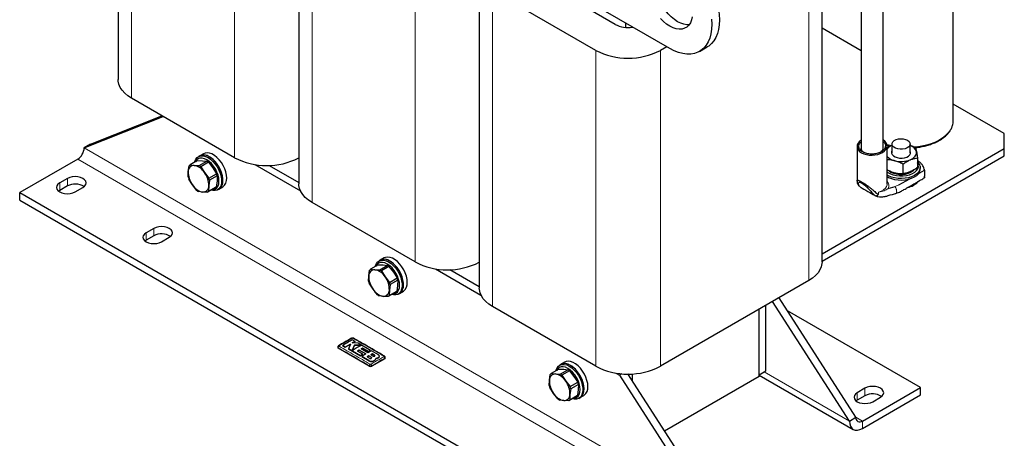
# Model space of a CAD drawing. Header units: millimetres. Extents: x 5 to 418, y 2 to 292.
# Tile 12 of 30: x 229 to 315, y 58 to 94. Entities that reach past the tile are written whole.
import ezdxf

# ---------------------------------------------------------------- set-up
doc = ezdxf.new("R2010")
doc.units = ezdxf.units.MM

msp = doc.modelspace()

# ---------------------------------------------------------------- linework, layer by layer
at = {"color": 7, "linetype": 'Continuous', "lineweight": 25}
for p, q in [((285.7507, 91.7512), (237.1017, 119.8357)), ((237.3614, 116.7299), (237.3614, 89.0328)), ((253.2005, 107.5861), (253.2005, 79.8891)), ((310.6019, 85.4044), (310.6019, 103.5642)), ((269.0397, 98.4424), (269.0397, 70.7453)), ((280.9593, 93.8705), (274.1711, 97.7892)), ((299.1015, 73.0312), (299.1015, 97.6245)), ((302.5306, 98.447), (302.5306, 82.9977)), ((304.4506, 82.9908), (304.4506, 98.447)), ((279.2623, 91.5845), (270.2113, 96.8095)), ((281.904, 93.6062), (281.904, 93.9719)), ((282.4697, 93.6262), (282.4697, 93.6453)), ((302.5306, 91.5428), (299.1015, 93.5224)), ((285.4793, 91.9079), (284.9191, 91.5845)), ((288.3505, 91.4938), (289.0293, 91.8857)), ((247.5839, 82.175), (238.5329, 87.4)), ((315.0871, 84.294), (310.6019, 86.8833)), ((234.3865, 83.0323), (241.3063, 85.799)), ((234.9521, 83.3588), (241.2036, 85.8583)), ((315.0871, 82.9878), (315.0871, 84.294)), ((234.9521, 83.3588), (234.3865, 83.0323)), ((299.1015, 73.7595), (315.0871, 82.9878)), ((302.1706, 83.1613), (302.1706, 80.1561)), ((304.4447, 82.9295), (304.4506, 82.9908)), ((304.7778, 83.2882), (305.113, 83.1973)), ((304.8106, 79.8464), (304.8106, 83.2075)), ((305.2362, 83.3801), (305.2362, 82.5897)), ((306.8362, 82.5897), (306.8362, 83.3801)), ((315.0871, 82.3346), (315.0871, 82.9878)), ((233.8208, 82.0525), (228.7296, 79.1134)), ((244.5208, 82.3327), (244.4077, 82.2673)), ((244.8602, 82.5286), (244.5208, 82.3327)), ((299.1015, 73.1062), (315.0871, 82.3346)), ((306.8716, 82.6729), (306.8362, 82.7703)), ((307.4705, 82.1541), (307.4705, 81.3073)), ((243.51, 80.9552), (243.5837, 81.4488)), ((244.3359, 81.9214), (243.6701, 81.537)), ((243.6701, 81.537), (244.04, 81.4965)), ((244.04, 81.4965), (244.4682, 81.4897)), ((244.3359, 81.9214), (244.7641, 81.9145)), ((244.4682, 81.4897), (245.1339, 81.874)), ((245.2808, 81.7719), (244.615, 81.3876)), ((244.615, 81.3876), (244.9404, 80.8704)), ((244.7641, 81.9145), (245.1339, 81.874)), ((245.2808, 81.7719), (245.6645, 81.2884)), ((245.6645, 81.2884), (245.9898, 80.7712)), ((249.3451, 81.5824), (253.3455, 79.273)), ((250.6163, 81.5017), (253.2005, 80.0098)), ((250.7913, 81.4006), (250.7913, 81.5091)), ((306.1996, 81.6216), (306.1996, 80.7748)), ((307.7162, 81.1853), (307.7162, 81.3159)), ((232.9157, 80.3543), (232.2368, 79.9625)), ((243.4946, 80.4954), (243.51, 80.9552)), ((244.9404, 80.8704), (245.3241, 80.3868)), ((245.3241, 80.3868), (245.9898, 80.7712)), ((246.0502, 80.5808), (245.3845, 80.1964)), ((246.0502, 80.5808), (246.0349, 80.1209)), ((305.8504, 79.7848), (306.791, 80.3279)), ((307.4879, 80.7302), (308.0918, 81.0788)), ((308.0786, 81.115), (308.0786, 81.1594)), ((232.9157, 79.7011), (232.2368, 79.3092)), ((233.5945, 79.1787), (234.2733, 79.5706)), ((243.8804, 79.7878), (243.555, 80.305)), ((244.2641, 79.3042), (243.8804, 79.7878)), ((245.8748, 79.5391), (245.209, 79.1548)), ((245.3108, 79.7029), (245.2954, 79.243)), ((245.2954, 79.243), (245.9612, 79.6274)), ((245.3845, 80.1964), (245.3108, 79.7029)), ((246.0349, 80.1209), (245.9612, 79.6274)), ((246.2007, 79.4227), (246.5401, 79.6187)), ((304.9129, 79.4795), (305.5031, 79.6428)), ((307.1111, 79.7549), (307.2243, 79.8203)), ((228.7296, 78.4602), (228.7296, 79.1134)), ((228.7296, 79.1134), (283.0354, 47.7633)), ((232.2368, 79.3092), (232.1401, 79.244)), ((244.7808, 79.1616), (244.4109, 79.2021)), ((245.209, 79.1548), (244.7808, 79.1616)), ((246.0875, 79.3574), (246.2007, 79.4227)), ((228.7296, 78.4602), (283.0354, 47.1101)), ((263.4231, 73.0312), (254.3721, 78.2562)), ((240.4959, 75.9784), (239.817, 75.5865)), ((240.4959, 75.3252), (239.817, 74.9333)), ((241.1747, 74.8028), (241.8535, 75.1946)), ((239.817, 74.9333), (239.7203, 74.868)), ((260.1751, 72.7776), (259.5093, 72.3933)), ((260.1751, 72.7776), (260.6032, 72.7708)), ((260.36, 73.1889), (260.2469, 73.1236)), ((260.3074, 72.3459), (260.9731, 72.7303)), ((260.6994, 73.3848), (260.36, 73.1889)), ((261.12, 72.6282), (260.4542, 72.2438)), ((260.6032, 72.7708), (260.9731, 72.7303)), ((261.12, 72.6282), (261.5036, 72.1446)), ((259.3338, 71.3516), (259.3492, 71.8115)), ((259.3492, 71.8115), (259.4229, 72.305)), ((259.5093, 72.3933), (259.8792, 72.3528)), ((259.8792, 72.3528), (260.3074, 72.3459)), ((260.4542, 72.2438), (260.7796, 71.7266)), ((260.7796, 71.7266), (261.1633, 71.243)), ((261.5036, 72.1446), (261.829, 71.6274)), ((265.1843, 72.4386), (269.1847, 70.1292)), ((266.4555, 72.3579), (269.0397, 70.866)), ((266.6305, 72.2569), (266.6305, 72.3653)), ((259.7196, 70.644), (259.3942, 71.1612)), ((261.2237, 71.0527), (261.15, 70.5591)), ((261.1633, 71.243), (261.829, 71.6274)), ((261.8894, 71.437), (261.2237, 71.0527)), ((261.8741, 70.9771), (261.8004, 70.4836)), ((261.8894, 71.437), (261.8741, 70.9771)), ((297.9299, 71.3984), (284.9191, 63.8875)), ((260.1033, 70.1604), (259.7196, 70.644)), ((260.62, 70.0178), (260.2501, 70.0583)), ((261.0482, 70.011), (260.62, 70.0178)), ((261.714, 70.3953), (261.0482, 70.011)), ((261.15, 70.5591), (261.1346, 70.0993)), ((261.1346, 70.0993), (261.8004, 70.4836)), ((261.9267, 70.2137), (262.0399, 70.279)), ((262.0399, 70.279), (262.3793, 70.4749)), ((279.2623, 63.8875), (270.2113, 69.1125)), ((294.1568, 63.4712), (294.1568, 69.2202)), ((301.5107, 59.0821), (294.7632, 69.5703)), ((302.0764, 59.4087), (295.3289, 69.8969)), ((293.5911, 63.1446), (293.5911, 68.8937)), ((293.5911, 63.0009), (293.5911, 68.8937)), ((307.7332, 62.0211), (296.0606, 68.7595)), ((257.0315, 65.6951), (257.2801, 65.561)), ((257.0315, 65.6951), (257.0315, 65.6925)), ((257.2801, 65.5584), (257.0315, 65.6925)), ((257.2801, 65.561), (257.7303, 65.8344)), ((257.7303, 65.8317), (257.2801, 65.5584)), ((257.7303, 65.8344), (257.554, 65.4115)), ((258.1416, 66.0572), (257.8928, 66.1919)), ((257.9003, 65.9293), (258.1416, 66.0572)), ((258.1416, 66.0545), (257.9003, 65.9267)), ((258.4248, 65.9021), (257.9003, 65.9293)), ((258.0926, 65.7306), (257.9016, 65.2698)), ((257.9016, 65.2672), (258.0926, 65.728)), ((258.6947, 65.7244), (258.0926, 65.7306)), ((258.0926, 65.7306), (258.0926, 65.728)), ((258.0926, 65.728), (258.6947, 65.7218)), ((258.1416, 66.0572), (258.1416, 66.0545)), ((259.5106, 65.2824), (258.4248, 65.9021)), ((256.6276, 65.569), (256.6276, 65.5284)), ((259.3897, 63.8956), (256.6745, 65.4631)), ((257.2801, 65.561), (257.2801, 65.5584)), ((257.554, 65.4115), (258.629, 64.7991)), ((257.554, 65.4115), (257.554, 65.4089)), ((258.629, 64.7965), (257.554, 65.4089)), ((258.3462, 65.2197), (258.4904, 65.3098)), ((258.4904, 65.3071), (258.3462, 65.2171)), ((258.8331, 64.9357), (258.3462, 65.2197)), ((258.4904, 65.3098), (259.0763, 64.9657)), ((258.4904, 65.3098), (258.4904, 65.3071)), ((259.0763, 64.9631), (258.4904, 65.3071)), ((258.629, 64.7991), (258.8331, 64.9357)), ((258.8331, 64.9331), (258.629, 64.7965)), ((258.629, 64.7991), (258.629, 64.7965)), ((258.6684, 65.4118), (258.7989, 65.4801)), ((258.7989, 65.4775), (258.6684, 65.4092)), ((259.2544, 65.0677), (258.6684, 65.4118)), ((259.0763, 64.9657), (258.7279, 64.7404)), ((258.7989, 65.4801), (259.3063, 65.1839)), ((258.7989, 65.4801), (258.7989, 65.4775)), ((259.3063, 65.1813), (258.7989, 65.4775)), ((258.8331, 64.9357), (258.8331, 64.9331)), ((259.3522, 64.7959), (259.2079, 64.7076)), ((259.2079, 64.705), (259.3522, 64.7932)), ((259.5893, 65.2358), (259.2544, 65.0677)), ((259.3063, 65.1839), (259.5106, 65.2824)), ((259.5106, 65.2798), (259.3063, 65.1813)), ((259.3063, 65.1839), (259.3063, 65.1813)), ((259.5492, 64.672), (259.3522, 64.7959)), ((259.3522, 64.7959), (259.3522, 64.7932)), ((259.3522, 64.7932), (259.5492, 64.6694)), ((259.5106, 65.2824), (259.5106, 65.2798)), ((259.6592, 64.9673), (259.533, 64.8995)), ((259.533, 64.8969), (259.6592, 64.9647)), ((259.533, 64.8995), (259.7299, 64.7758)), ((260.1877, 64.875), (259.5893, 65.2358)), ((259.8562, 64.8447), (259.6592, 64.9673)), ((259.6592, 64.9673), (259.6592, 64.9647)), ((259.6592, 64.9647), (259.8562, 64.8421)), ((258.7279, 64.7404), (259.3702, 64.3518)), ((258.7279, 64.7404), (258.7279, 64.7378)), ((259.3702, 64.3492), (258.7279, 64.7378)), ((259.2079, 64.7076), (259.4049, 64.5848)), ((260.7474, 64.5487), (259.616, 63.8956)), ((259.6664, 64.3143), (259.6664, 64.3117)), ((259.9365, 64.4913), (259.9518, 64.5787)), ((259.9483, 64.5558), (259.9365, 64.4887)), ((259.9365, 64.4913), (259.9365, 64.4887)), ((259.9534, 64.5555), (259.9534, 64.5581)), ((260.1877, 64.6342), (260.1877, 64.6315)), ((260.2734, 64.7502), (260.2734, 64.7528)), ((260.7943, 64.614), (260.7943, 64.6546)), ((276.1992, 64.0451), (276.0861, 63.9798)), ((276.5386, 64.2411), (276.1992, 64.0451)), ((275.1884, 62.6677), (275.2621, 63.1612)), ((276.0142, 63.6338), (275.3485, 63.2495)), ((275.3485, 63.2495), (275.7184, 63.209)), ((275.7184, 63.209), (276.1466, 63.2022)), ((276.0142, 63.6338), (276.4424, 63.627)), ((276.1466, 63.2022), (276.8123, 63.5865)), ((276.9592, 63.4844), (276.2934, 63.1001)), ((276.2934, 63.1001), (276.6188, 62.5828)), ((276.4424, 63.627), (276.8123, 63.5865)), ((276.9592, 63.4844), (277.3428, 63.0008)), ((281.0235, 63.2948), (281.3383, 63.1131)), ((281.5455, 63.2327), (281.3383, 63.1131)), ((281.3383, 63.1131), (288.6923, 51.6822)), ((282.051, 63.2112), (289.2579, 52.0088)), ((282.4697, 62.5603), (282.4697, 63.2215)), ((293.5911, 63.1446), (294.1568, 63.4712)), ((293.5911, 63.1128), (301.8421, 58.3496)), ((275.173, 62.2078), (275.1884, 62.6677)), ((276.6188, 62.5828), (277.0024, 62.0993)), ((277.0024, 62.0993), (277.6682, 62.4836)), ((277.7286, 62.2932), (277.0628, 61.9089)), ((277.3428, 63.0008), (277.6682, 62.4836)), ((277.7286, 62.2932), (277.7133, 61.8334)), ((293.5911, 63.0009), (285.2749, 58.2)), ((275.5588, 61.5002), (275.2334, 62.0174)), ((275.9425, 61.0167), (275.5588, 61.5002)), ((276.9892, 61.4154), (276.9738, 60.9555)), ((276.9738, 60.9555), (277.6396, 61.3398)), ((277.0628, 61.9089), (276.9892, 61.4154)), ((277.7133, 61.8334), (277.6396, 61.3398)), ((277.8791, 61.1352), (278.2185, 61.3311)), ((302.8683, 61.9558), (302.1895, 61.5639)), ((302.6421, 59.082), (307.7332, 62.0211)), ((302.6421, 58.4288), (307.7332, 61.3679)), ((307.7332, 61.3679), (307.7332, 62.0211)), ((276.4592, 60.8741), (276.0893, 60.9146)), ((276.8874, 60.8672), (276.4592, 60.8741)), ((277.5532, 61.2516), (276.8874, 60.8672)), ((277.7659, 61.0699), (277.8791, 61.1352)), ((302.1895, 60.9107), (302.0928, 60.8454)), ((302.8683, 61.3025), (302.1895, 60.9107)), ((303.5472, 60.7801), (304.226, 61.172)), ((301.5107, 59.0821), (302.0764, 59.4087))]:
    msp.add_line(p, q, dxfattribs=at)
at = {"color": 7, "linetype": 'Continuous', "lineweight": 18}
for p, q in [((238.5329, 87.4), (238.5329, 115.0971)), ((247.5839, 82.175), (247.5839, 109.8721)), ((254.3721, 78.2562), (254.3721, 105.9533)), ((263.4231, 73.0312), (263.4231, 100.7283)), ((297.9299, 71.3984), (297.9299, 99.0955)), ((270.2113, 69.1125), (270.2113, 96.8095)), ((279.2623, 63.8875), (279.2623, 91.5845)), ((284.9191, 63.8875), (284.9191, 91.5845)), ((234.3865, 83.0323), (288.6923, 51.6822)), ((233.8208, 82.0525), (288.1266, 50.7024)), ((232.9157, 79.7011), (232.9157, 80.3543)), ((232.2368, 79.3092), (232.2368, 79.9625)), ((305.5031, 79.6428), (305.8504, 79.7848)), ((304.0613, 79.1593), (304.0613, 78.9757)), ((239.817, 74.9333), (239.817, 75.5865)), ((240.4959, 75.3252), (240.4959, 75.9784)), ((256.6745, 65.4631), (256.6745, 65.5038)), ((259.8562, 64.8447), (259.8562, 64.8421)), ((259.3702, 64.3518), (259.3702, 64.3492)), ((259.3897, 63.8956), (259.3897, 63.9363)), ((259.5492, 64.672), (259.5492, 64.6694)), ((259.616, 63.8956), (259.616, 63.9363)), ((260.7474, 64.5487), (260.7474, 64.5894)), ((301.5107, 59.0821), (294.0323, 63.3993)), ((302.1895, 60.9107), (302.1895, 61.5639)), ((302.8683, 61.3025), (302.8683, 61.9558)), ((302.6421, 59.082), (302.0764, 59.4086)), ((302.6421, 59.082), (302.6421, 58.4288))]:
    msp.add_line(p, q, dxfattribs=at)
at = {"color": 7, "linetype": 'Continuous', "lineweight": 25, "flags": 128}
for points in [[(286.4295, 100.6351), (286.8139, 100.39), (287.194, 100.101), (287.5658, 99.7714), (287.9251, 99.4047), (288.268, 99.0049), (288.5908, 98.5766), (288.8899, 98.1242), (289.162, 97.6528), (289.4042, 97.1676), (289.6138, 96.6739), (289.7886, 96.177), (289.9265, 95.6824), (290.0261, 95.1956), (290.0863, 94.7219), (290.1065, 94.2665), (290.0863, 93.8343), (290.0261, 93.4301), (289.9265, 93.0583), (289.7886, 92.723), (289.6138, 92.4278), (289.4042, 92.1761), (289.162, 91.9705), (289.0293, 91.8857)], [(287.4482, 93.8406), (287.252, 93.8346), (286.9873, 93.8734), (286.7113, 93.9634), (286.4295, 94.1028), (286.1477, 94.2887), (285.8717, 94.5174), (285.607, 94.7842), (285.3591, 95.0837), (285.133, 95.4097), (284.9332, 95.7557), (284.7639, 96.1146), (284.6285, 96.479), (284.5298, 96.8417), (284.4698, 97.1951), (284.4496, 97.5321), (284.4698, 97.8458), (284.5298, 98.1299), (284.6285, 98.3786), (284.732, 98.5458)], [(287.7104, 94.5405), (287.6504, 94.2564), (287.5517, 94.0078), (287.4163, 93.7996), (287.247, 93.6362), (287.0472, 93.5209), (286.8211, 93.4559), (286.5732, 93.4427), (286.3085, 93.4815), (286.0325, 93.5715), (285.7507, 93.7109), (285.4689, 93.8969), (285.1929, 94.1256), (284.9282, 94.3924)], [(289.4075, 94.33), (289.4276, 93.8746), (289.4075, 93.4424), (289.3473, 93.0382), (289.2477, 92.6664), (289.1098, 92.3311), (288.935, 92.036), (288.7254, 91.7842), (288.4832, 91.5787), (288.2111, 91.4215), (287.912, 91.3145), (287.5892, 91.2588), (287.2462, 91.255), (286.8869, 91.3031), (286.5152, 91.4027), (286.135, 91.5526), (285.7507, 91.7512)], [(238.5329, 87.4), (238.2126, 87.6087), (237.9382, 87.8382), (237.7138, 88.0851), (237.5425, 88.3459), (237.4269, 88.6166), (237.3687, 88.8934), (237.3614, 89.0328)], [(306.6019, 83.7067), (306.7335, 83.6065), (306.8134, 83.4895), (306.8357, 83.3644), (306.7987, 83.2404), (306.7051, 83.1269), (306.5619, 83.0321), (306.3798, 82.9631), (306.1721, 82.925), (305.9544, 82.9207), (305.7427, 82.9505), (305.5528, 83.0122), (305.3987, 83.1011), (305.2919, 83.2107), (305.2404, 83.3329), (305.2478, 83.4586), (305.3137, 83.5785), (305.4332, 83.6837), (305.5974, 83.7663), (305.7942, 83.8203), (306.0089, 83.8417), (306.2256, 83.8288), (306.4283, 83.7827), (306.6019, 83.7067)], [(244.0877, 81.7781), (244.105, 81.8474), (244.1842, 82.0377), (244.2996, 82.1863), (244.4473, 82.2882), (244.6222, 82.3397), (244.8185, 82.3393), (245.0293, 82.2868), (245.2476, 82.1842)], [(245.1345, 81.9882), (244.9248, 82.0854), (244.7232, 82.1312), (244.5373, 82.1238), (244.3745, 82.0634), (244.2408, 81.9525), (244.1504, 81.8144)], [(246.5487, 80.1919), (246.5285, 80.4557), (246.4685, 80.7338), (246.3708, 81.0168), (246.2386, 81.2951), (246.0766, 81.5591), (245.8903, 81.8), (245.6858, 82.0094), (245.4704, 82.1804), (245.2511, 82.3069), (245.0357, 82.3848), (244.8312, 82.4114), (244.6449, 82.3857), (244.5208, 82.3327)], [(246.8881, 80.3879), (246.8679, 80.6516), (246.8079, 80.9297), (246.7102, 81.2127), (246.5781, 81.491), (246.4161, 81.7551), (246.2297, 81.9959), (246.0253, 82.2054), (245.8098, 82.3763), (245.5906, 82.5028), (245.3751, 82.5807), (245.1707, 82.6073), (244.9843, 82.5816), (244.8602, 82.5286)], [(245.2476, 82.1842), (245.4659, 82.0348), (245.6767, 81.8438), (245.873, 81.6177), (246.0479, 81.3641), (246.1956, 81.0918), (246.311, 80.81), (246.3902, 80.5282), (246.4305, 80.2561), (246.4305, 80.003), (246.3902, 79.7774), (246.311, 79.587), (246.1956, 79.4384), (246.0479, 79.3366), (245.873, 79.285), (245.6767, 79.2855), (245.5039, 79.325)], [(246.2007, 79.4227), (246.3087, 79.5037), (246.4242, 79.6524), (246.5033, 79.8427), (246.5436, 80.0683), (246.5436, 80.3214), (246.5033, 80.5935), (246.4242, 80.8753), (246.3087, 81.1571), (246.1611, 81.4295), (245.9861, 81.683), (245.7899, 81.9091), (245.579, 82.1001), (245.3608, 82.2495)], [(305.2362, 82.7703), (305.2066, 82.6985), (305.2007, 82.5719), (305.2518, 82.4488), (305.3564, 82.3376), (305.5072, 82.2457), (305.6941, 82.1795), (305.9044, 82.1435), (306.1236, 82.1401), (306.3368, 82.1696), (306.5296, 82.23), (306.6887, 82.317), (306.8034, 82.425), (306.8658, 82.5463), (306.8716, 82.6729), (306.8716, 82.6729)], [(306.835, 81.987), (306.9719, 82.0526), (307.0927, 82.128), (307.1954, 82.2119), (307.2783, 82.3027), (307.34, 82.3991), (307.3793, 82.4992), (307.3957, 82.6015), (307.3888, 82.7041)], [(245.5666, 79.3612), (245.7316, 79.3704), (245.8945, 79.4307), (246.0281, 79.5416), (246.1275, 79.6989), (246.1886, 79.8964), (246.2093, 80.1266), (246.1886, 80.3807), (246.1275, 80.6488), (246.0281, 80.9207), (245.8945, 81.186), (245.7316, 81.4343), (245.5458, 81.6563), (245.3442, 81.8433), (245.1345, 81.9882)], [(304.8106, 80.9276), (304.8787, 80.8778), (305.0932, 80.7584), (305.3439, 80.6654), (305.6212, 80.6024), (305.9144, 80.5719), (306.2123, 80.575), (306.5035, 80.6116), (306.7767, 80.6803), (307.0214, 80.7784), (307.2283, 80.9022), (307.3894, 81.0469), (307.4984, 81.207), (307.5513, 81.3763), (307.5459, 81.5483)], [(307.7048, 81.4283), (307.7122, 81.2494), (307.6625, 81.0728), (307.5574, 80.9044), (307.4005, 80.75), (307.1972, 80.6149), (306.9543, 80.5037), (306.6801, 80.4202), (306.384, 80.3671), (306.0761, 80.3464), (305.7668, 80.3586), (305.4667, 80.4035), (305.186, 80.4795), (304.9342, 80.5839), (304.8106, 80.6526)], [(304.8106, 80.5219), (304.9342, 80.4532), (305.186, 80.3488), (305.4667, 80.2729), (305.7668, 80.228), (306.0761, 80.2157), (306.384, 80.2365), (306.6801, 80.2895), (306.9543, 80.3731), (307.1972, 80.4843), (307.4005, 80.6194), (307.5574, 80.7737), (307.6625, 80.9421), (307.7122, 81.1188), (307.7162, 81.1853)], [(307.5459, 81.5483), (307.4825, 81.7164), (307.4705, 81.737)], [(234.2733, 79.5706), (234.4259, 79.6854), (234.5218, 79.819), (234.5545, 79.9625), (234.5218, 80.1059), (234.4259, 80.2396), (234.2733, 80.3543), (234.0745, 80.4424), (233.843, 80.4978), (233.5945, 80.5167), (233.346, 80.4978), (233.1145, 80.4424), (232.9157, 80.3543)], [(304.9798, 81.0293), (305.1377, 80.9203), (305.3546, 80.8211), (305.6035, 80.7511), (305.8726, 80.7137), (306.1493, 80.7105), (306.4207, 80.7418), (306.6742, 80.806), (306.8978, 80.9001), (307.0812, 81.0199), (307.1586, 81.0914)], [(232.2368, 79.9625), (232.0843, 79.8477), (231.9884, 79.714), (231.9557, 79.5706), (231.9884, 79.4272), (232.0843, 79.2935), (232.2368, 79.1787), (232.4357, 79.0906), (232.6672, 79.0353), (232.9157, 79.0164), (233.1641, 79.0353), (233.3957, 79.0906), (233.5945, 79.1787)], [(254.3721, 78.2562), (254.0518, 78.465), (253.7774, 78.6945), (253.5529, 78.9414), (253.3817, 79.2021), (253.2661, 79.4728), (253.2078, 79.7496), (253.2005, 79.8891)], [(241.8535, 75.1946), (242.0061, 75.3094), (242.102, 75.4431), (242.1347, 75.5865), (242.102, 75.73), (242.0061, 75.8636), (241.8535, 75.9784), (241.6547, 76.0665), (241.4231, 76.1218), (241.1747, 76.1407), (240.9262, 76.1218), (240.6947, 76.0665), (240.4959, 75.9784)], [(239.817, 75.5865), (239.6645, 75.4717), (239.5686, 75.3381), (239.5359, 75.1946), (239.5686, 75.0512), (239.6645, 74.9175), (239.817, 74.8028), (240.0159, 74.7147), (240.2474, 74.6593), (240.4959, 74.6405), (240.7443, 74.6593), (240.9759, 74.7147), (241.1747, 74.8028)], [(262.7273, 71.2441), (262.7071, 71.5078), (262.6471, 71.7859), (262.5494, 72.069), (262.4173, 72.3472), (262.2552, 72.6113), (262.0689, 72.8522), (261.8644, 73.0616), (261.649, 73.2325), (261.4297, 73.3591), (261.2143, 73.437), (261.0098, 73.4635), (260.8235, 73.4379), (260.6994, 73.3848)], [(259.9269, 72.6343), (259.9442, 72.7036), (260.0234, 72.894), (260.1388, 73.0426), (260.2865, 73.1444), (260.4614, 73.1959), (260.6577, 73.1955), (260.8685, 73.1431), (261.0868, 73.0404)], [(260.9737, 72.8444), (260.764, 72.9416), (260.5624, 72.9874), (260.3765, 72.98), (260.2137, 72.9197), (260.08, 72.8087), (259.9896, 72.6706)], [(262.3879, 71.0481), (262.3677, 71.3119), (262.3077, 71.59), (262.2099, 71.873), (262.0778, 72.1513), (261.9158, 72.4154), (261.7295, 72.6562), (261.525, 72.8657), (261.3096, 73.0366), (261.0903, 73.1631), (260.8748, 73.241), (260.6704, 73.2676), (260.484, 73.2419), (260.36, 73.1889)], [(261.4058, 70.2174), (261.5708, 70.2266), (261.7337, 70.2869), (261.8673, 70.3979), (261.9667, 70.5551), (262.0278, 70.7526), (262.0485, 70.9828), (262.0278, 71.2369), (261.9667, 71.505), (261.8673, 71.7769), (261.7337, 72.0422), (261.5708, 72.2906), (261.385, 72.5125), (261.1834, 72.6995), (260.9737, 72.8444)], [(261.0868, 73.0404), (261.3051, 72.891), (261.5159, 72.7), (261.7122, 72.4739), (261.8871, 72.2204), (262.0348, 71.948), (262.1502, 71.6662), (262.2294, 71.3844), (262.2697, 71.1123), (262.2697, 70.8592), (262.2294, 70.6336), (262.1502, 70.4433), (262.0348, 70.2947), (261.8871, 70.1928), (261.7122, 70.1413), (261.5159, 70.1417), (261.343, 70.1812)], [(262.0399, 70.279), (262.1479, 70.36), (262.2633, 70.5086), (262.3425, 70.6989), (262.3828, 70.9245), (262.3828, 71.1776), (262.3425, 71.4497), (262.2633, 71.7315), (262.1479, 72.0133), (262.0003, 72.2857), (261.8253, 72.5392), (261.6291, 72.7653), (261.4182, 72.9563), (261.1999, 73.1057)], [(299.1015, 73.0312), (299.0942, 72.8918), (299.0359, 72.615), (298.9204, 72.3443), (298.7491, 72.0835), (298.5246, 71.8366), (298.2502, 71.6071), (297.9299, 71.3984)], [(270.2113, 69.1125), (269.891, 69.3212), (269.6166, 69.5507), (269.3921, 69.7976), (269.2209, 70.0583), (269.1053, 70.3291), (269.047, 70.6059), (269.0397, 70.7453)], [(275.7661, 63.4906), (275.7834, 63.5599), (275.8626, 63.7502), (275.978, 63.8988), (276.1257, 64.0006), (276.3006, 64.0522), (276.4969, 64.0517), (276.7077, 63.9993), (276.926, 63.8966)], [(278.2271, 61.9044), (278.2068, 62.1681), (278.1469, 62.4462), (278.0491, 62.7292), (277.917, 63.0075), (277.755, 63.2716), (277.5686, 63.5125), (277.3642, 63.7219), (277.1487, 63.8928), (276.9295, 64.0194), (276.714, 64.0972), (276.5096, 64.1238), (276.3232, 64.0981), (276.1992, 64.0451)], [(278.5665, 62.1003), (278.5463, 62.3641), (278.4863, 62.6422), (278.3886, 62.9252), (278.2564, 63.2035), (278.0944, 63.4675), (277.9081, 63.7084), (277.7036, 63.9178), (277.4882, 64.0888), (277.2689, 64.2153), (277.0535, 64.2932), (276.849, 64.3197), (276.6627, 64.2941), (276.5386, 64.2411)], [(277.8791, 61.1352), (277.9871, 61.2162), (278.1025, 61.3648), (278.1817, 61.5551), (278.222, 61.7807), (278.222, 62.0339), (278.1817, 62.306), (278.1025, 62.5877), (277.9871, 62.8696), (277.8394, 63.1419), (277.6645, 63.3955), (277.4683, 63.6216), (277.2574, 63.8126), (277.0391, 63.9619)], [(276.8129, 63.7007), (276.6032, 63.7979), (276.4016, 63.8436), (276.2157, 63.8362), (276.0529, 63.7759), (275.9192, 63.665), (275.8288, 63.5268)], [(277.245, 61.0737), (277.41, 61.0828), (277.5729, 61.1432), (277.7065, 61.2541), (277.8058, 61.4113), (277.867, 61.6088), (277.8877, 61.8391), (277.867, 62.0931), (277.8058, 62.3613), (277.7065, 62.6332), (277.5729, 62.8984), (277.41, 63.1468), (277.2242, 63.3688), (277.0225, 63.5558), (276.8129, 63.7007)], [(276.926, 63.8966), (277.1443, 63.7473), (277.3551, 63.5563), (277.5514, 63.3301), (277.7263, 63.0766), (277.874, 62.8043), (277.9894, 62.5224), (278.0686, 62.2406), (278.1089, 61.9686), (278.1089, 61.7154), (278.0686, 61.4898), (277.9894, 61.2995), (277.874, 61.1509), (277.7263, 61.0491), (277.5514, 60.9975), (277.3551, 60.998), (277.1822, 61.0374)], [(302.1895, 61.5639), (302.0369, 61.4491), (301.941, 61.3155), (301.9083, 61.172), (301.941, 61.0286), (302.0369, 60.8949), (302.1895, 60.7801), (302.3883, 60.6921), (302.6199, 60.6367), (302.8683, 60.6178), (303.1168, 60.6367), (303.3483, 60.6921), (303.5472, 60.7801)], [(304.226, 61.172), (304.3785, 61.2868), (304.4744, 61.4205), (304.5072, 61.5639), (304.4744, 61.7073), (304.3785, 61.841), (304.226, 61.9558), (304.0272, 62.0438), (303.7956, 62.0992), (303.5472, 62.1181), (303.2987, 62.0992), (303.0672, 62.0438), (302.8683, 61.9558)], [(301.5107, 59.0821), (301.5324, 58.8398), (301.5968, 58.6319), (301.7014, 58.4664), (301.8421, 58.3496), (302.0135, 58.2861), (302.2091, 58.2783), (302.4213, 58.3265), (302.6421, 58.4288)]]:
    msp.add_lwpolyline(points, dxfattribs=at)
at = {"color": 7, "linetype": 'Continuous', "lineweight": 18, "flags": 128}
for points in [[(307.1627, 83.118), (307.251, 83.1258), (307.7133, 83.1861), (308.1599, 83.2776), (308.5847, 83.3989), (308.9817, 83.5484), (309.3452, 83.7239), (309.6703, 83.923), (309.9522, 84.1429), (310.1872, 84.3805), (310.3718, 84.6325), (310.5034, 84.8953), (310.5804, 85.1653), (310.6019, 85.4044)], [(304.7899, 83.3457), (304.9353, 83.3052), (305.2094, 83.2397)], [(304.0613, 79.1593), (304.2991, 79.244), (304.5006, 79.3558), (304.6569, 79.4896), (304.7609, 79.6393), (304.808, 79.7984), (304.8106, 79.8464)]]:
    msp.add_lwpolyline(points, dxfattribs=at)
at = {"color": 7, "linetype": 'Continuous', "lineweight": 25}
for centre, radius, start, end in [((282.0871, 96.0523), 2.456, 242.665922, 278.962386), ((282.0907, 97.0235), 6.1305, 242.524312, 297.475688), ((233.1583, 83.0882), 1.2294, 302.605478, 357.394522), ((302.9178, 83.0046), 0.3875, 182.040142, 222.113947), ((305.632, 82.2309), 1.1002, 111.024669, 138.300017), ((306.5514, 82.4203), 0.8841, 18.723905, 71.213869), ((244.8722, 81.5982), 0.8142, 53.123999, 115.565543), ((250.4145, 87.625), 6.1412, 242.553907, 296.979237), ((305.7358, 83.1446), 1.2649, 222.99029, 258.443154), ((244.0264, 80.9798), 0.517, 88.492571, 182.719235), ((243.9899, 81.1375), 0.5117, 128.673757, 142.538049), ((243.7925, 80.1803), 1.3393, 31.014342, 79.353566), ((243.6596, 80.1703), 1.5474, 51.871346, 58.496561), ((244.3253, 80.5547), 1.5474, 51.871346, 58.496561), ((306.0319, 84.0457), 2.2098, 255.601207, 291.311336), ((306.9479, 81.2427), 0.7793, 13.78061, 47.894194), ((245.5768, 81.0512), 2.1551, 194.947452, 200.259224), ((245.3546, 80.898), 1.8455, 178.222909, 216.983768), ((243.4662, 79.7601), 1.8455, 358.222909, 36.983768), ((243.3023, 79.6406), 2.1551, 14.947452, 20.259224), ((243.968, 80.0249), 2.1551, 14.947452, 20.259224), ((246.0562, 80.3009), 0.8364, 305.345529, 5.966651), ((233.5881, 78.448), 1.4221, 56.642426, 118.219191), ((245.0283, 80.4778), 1.3393, 211.014342, 259.353566), ((244.7944, 79.6784), 0.517, 268.492571, 2.719235), ((245.555, 79.9386), 0.5117, 308.673757, 322.538049), ((245.7168, 80.105), 0.8364, 305.345529, 5.966651), ((306.2062, 81.3656), 1.8475, 282.74062, 299.328562), ((306.4354, 81.108), 1.513, 282.116551, 317.243565), ((245.2195, 80.5215), 1.5474, 231.871346, 238.496561), ((244.8892, 79.5543), 0.5117, 308.673757, 322.538049), ((241.1683, 74.0721), 1.4221, 56.642426, 118.219191), ((260.7114, 72.4544), 0.8142, 53.123999, 115.565543), ((260.1645, 71.4109), 1.5474, 51.871346, 58.496561), ((266.2537, 78.4812), 6.1412, 242.553907, 296.979237), ((261.1938, 71.7542), 1.8455, 178.222909, 216.983768), ((259.8656, 71.836), 0.517, 88.492571, 182.719235), ((259.8291, 71.9937), 0.5117, 128.673757, 142.538049), ((259.6317, 71.0365), 1.3393, 31.014342, 79.353566), ((259.4988, 71.0266), 1.5474, 51.871346, 58.496561), ((259.3054, 70.6164), 1.8455, 358.222909, 36.983768), ((261.416, 71.9075), 2.1551, 194.947452, 200.259224), ((259.1415, 70.4968), 2.1551, 14.947452, 20.259224), ((259.8072, 70.8811), 2.1551, 14.947452, 20.259224), ((261.556, 70.9612), 0.8364, 305.345529, 5.966651), ((261.8954, 71.1571), 0.8364, 305.345529, 5.966651), ((260.8674, 71.3341), 1.3393, 211.014342, 259.353566), ((261.0587, 71.3777), 1.5474, 231.871346, 238.496561), ((260.6336, 70.5346), 0.517, 268.492571, 2.719235), ((260.7284, 70.4105), 0.5117, 308.673757, 322.538049), ((261.3942, 70.7949), 0.5117, 308.673757, 322.538049), ((256.7199, 65.6351), 0.0552, 55.218192, 114.711293), ((257.8531, 66.2886), 0.0558, 55.563162, 114.467155), ((256.7077, 65.5364), 0.0805, 185.694799, 245.625342), ((260.7017, 64.7225), 0.0535, 62.680133, 125.641759), ((260.7142, 64.622), 0.0805, 294.374658, 354.305201), ((276.5506, 63.3107), 0.8142, 53.123999, 115.565543), ((259.5029, 64.1139), 0.2459, 242.609672, 297.390328), ((275.7048, 62.6922), 0.517, 88.492571, 182.719235), ((275.6683, 62.85), 0.5117, 128.673757, 142.538049), ((275.4709, 61.8928), 1.3393, 31.014342, 79.353566), ((275.3379, 61.8828), 1.5474, 51.871346, 58.496561), ((276.0037, 62.2671), 1.5474, 51.871346, 58.496561), ((282.0907, 69.3265), 6.1305, 242.524312, 297.475688), ((277.2552, 62.7637), 2.1551, 194.947452, 200.259224), ((277.033, 62.6105), 1.8455, 178.222909, 216.983768), ((275.1446, 61.4726), 1.8455, 358.222909, 36.983768), ((275.6464, 61.7374), 2.1551, 14.947452, 20.259224), ((276.7066, 62.1903), 1.3393, 211.014342, 259.353566), ((276.4728, 61.3908), 0.517, 268.492571, 2.719235), ((274.9807, 61.353), 2.1551, 14.947452, 20.259224), ((277.2334, 61.6511), 0.5117, 308.673757, 322.538049), ((277.3952, 61.8174), 0.8364, 305.345529, 5.966651), ((277.7346, 62.0134), 0.8364, 305.345529, 5.966651), ((303.5408, 60.0495), 1.4221, 56.642426, 118.219191), ((276.8979, 62.2339), 1.5474, 231.871346, 238.496561), ((276.5676, 61.2667), 0.5117, 308.673757, 322.538049), ((302.4212, 59.3527), 0.3494, 170.785963, 309.203285)]:
    msp.add_arc(centre, radius, start, end, dxfattribs=at)
at = {"color": 7, "linetype": 'Continuous', "lineweight": 18}
for centre, radius, start, end in [((304.4175, 79.7178), 0.5497, 334.301037, 44.354358), ((256.8451, 65.498), 0.1708, 123.322552, 178.058611), ((257.9847, 66.2889), 0.0555, 64.386978, 124.524971), ((259.5638, 63.9261), 0.1744, 123.127827, 176.6323), ((259.442, 63.9261), 0.1743, 3.347507, 56.869306), ((260.5767, 64.5836), 0.1708, 1.961622, 56.680543)]:
    msp.add_arc(centre, radius, start, end, dxfattribs=at)
at = {"color": 7, "linetype": 'Continuous', "lineweight": 25}
msp.add_ellipse((303.4906, 83.1844), major_axis=(1.3198, 0.0357), ratio=0.5945026, start_param=2.369046, end_param=7.0235514, dxfattribs=at)
for points, knots in [([(307.289, 83.0641), (307.3071, 83.0655), (307.4739, 83.0777), (307.7817, 83.1288), (308.205, 83.2187), (308.6077, 83.339), (308.9857, 83.4849), (309.3342, 83.6558), (309.6486, 83.8497), (309.9248, 84.0647), (310.1587, 84.2983), (310.3464, 84.5476), (310.4863, 84.8089), (310.5707, 85.0779), (310.6068, 85.2798), (310.599, 85.3898), (310.5976, 85.4091)], [0, 0, 0, 0, 0.0098684, 0.0910753, 0.172337, 0.2536785, 0.3351221, 0.4166835, 0.4983623, 0.5801251, 0.6618342, 0.7432697, 0.824128, 0.9041232, 0.9831815, 1, 1, 1, 1]), ([(302.6648, 82.6788), (302.5812, 82.7379), (302.4141, 82.8561), (302.307, 83.0869), (302.3369, 83.3197), (302.4232, 83.4859), (302.5213, 83.5507), (302.5306, 83.5568)], [0, 0, 0, 0, 0.2435937, 0.4871252, 0.7308829, 0.9745225, 1, 1, 1, 1]), ([(302.6322, 82.7455), (302.5886, 82.8034), (302.5276, 82.8845), (302.54, 82.9726), (302.5435, 82.9977)], [0, 0, 0, 0, 0.714707, 1, 1, 1, 1]), ([(304.4506, 83.5915), (304.4621, 83.5833), (304.5562, 83.5162), (304.649, 83.3544), (304.6732, 83.1201), (304.5578, 82.8898), (304.3239, 82.6934), (303.9952, 82.552), (303.6091, 82.4819), (303.2112, 82.4919), (302.8862, 82.5667), (302.7263, 82.6476), (302.6648, 82.6788)], [0, 0, 0, 0, 0.0158813, 0.1298425, 0.2438042, 0.3577784, 0.4718858, 0.5861056, 0.7004524, 0.8146648, 0.9286677, 1, 1, 1, 1]), ([(304.4392, 83.0307), (304.4424, 83.0119), (304.4564, 82.9295), (304.386, 82.7953), (304.2696, 82.704), (304.2191, 82.6643)], [0, 0, 0, 0, 0.1434432, 0.6277536, 1, 1, 1, 1]), ([(305.2373, 83.2578), (305.2222, 83.2513), (305.1082, 83.2025), (304.9639, 83.1311), (304.8392, 83.0479), (304.8106, 83.0288)], [0, 0, 0, 0, 0.10498185, 0.79503772, 1, 1, 1, 1]), ([(306.815, 83.2656), (306.8684, 83.2482), (307.0354, 83.1935), (307.1971, 83.1115), (307.3071, 83.0557)], [0, 0, 0, 0, 0.31943502, 1, 1, 1, 1]), ([(307.3071, 83.0557), (307.3274, 82.9837), (307.3543, 82.888), (307.382, 82.7405), (307.3888, 82.7041)], [0, 0, 0, 0, 0.7534206, 1, 1, 1, 1]), ([(306.835, 81.987), (306.8501, 81.9932), (306.9642, 82.0401), (307.1792, 82.1085), (307.3728, 82.1388), (307.4705, 82.1541)], [0, 0, 0, 0, 0.070088, 0.5307834, 1, 1, 1, 1]), ([(307.3888, 82.7041), (307.4101, 82.5746), (307.4378, 82.4064), (307.4644, 82.2012), (307.4705, 82.1541)], [0, 0, 0, 0, 0.7702918, 1, 1, 1, 1]), ([(305.4824, 81.9053), (305.4654, 81.9096), (305.3367, 81.9418), (305.1094, 81.9806), (304.9058, 81.986), (304.8106, 81.9885)], [0, 0, 0, 0, 0.0748771, 0.5670515, 1, 1, 1, 1]), ([(306.1996, 81.6216), (306.0831, 81.6793), (305.848, 81.7957), (305.605, 81.8686), (305.4824, 81.9053)], [0, 0, 0, 0, 0.495458, 1, 1, 1, 1]), ([(306.1996, 81.6216), (306.3028, 81.6925), (306.5111, 81.8358), (306.7264, 81.9363), (306.835, 81.987)], [0, 0, 0, 0, 0.495458, 1, 1, 1, 1]), ([(307.4705, 81.3073), (307.3673, 81.2363), (307.159, 81.0931), (306.9437, 80.9926), (306.835, 80.9418)], [0, 0, 0, 0, 0.495458, 1, 1, 1, 1]), ([(308.0918, 81.0788), (308.0595, 81.2092), (308.008, 81.4173), (307.7893, 81.6761), (307.6231, 81.8289), (307.4989, 81.9002), (307.4705, 81.9165)], [0, 0, 0, 0, 0.4222253, 0.6737251, 0.9252249, 1, 1, 1, 1]), ([(304.8008, 81.1275), (304.9055, 81.0758), (305.1289, 80.9655), (305.3598, 80.8967), (305.4824, 80.8601)], [0, 0, 0, 0, 0.4688283, 1, 1, 1, 1]), ([(305.4824, 80.8601), (305.4994, 80.8559), (305.6281, 80.8237), (305.8709, 80.7829), (306.0893, 80.7775), (306.1996, 80.7748)], [0, 0, 0, 0, 0.070088, 0.5307834, 1, 1, 1, 1]), ([(305.5873, 79.0499), (305.7268, 79.0973), (305.9789, 79.1828), (306.2577, 79.3614), (306.4864, 79.4901), (306.7181, 79.6246), (307.0024, 79.7887), (307.355, 79.9918), (307.7309, 80.2085), (307.9837, 80.3526), (308.0929, 80.4149)], [0, 0, 0, 0, 0.1399793, 0.2527945, 0.3348033, 0.4255337, 0.53537, 0.6806664, 0.861971, 1, 1, 1, 1]), ([(306.835, 80.9418), (306.82, 80.9356), (306.7059, 80.8887), (306.4908, 80.8203), (306.2973, 80.79), (306.1996, 80.7748)], [0, 0, 0, 0, 0.070088, 0.5307834, 1, 1, 1, 1]), ([(308.0918, 81.0788), (308.0934, 81.0602), (308.0982, 81.004), (308.096, 80.8873), (308.0861, 80.7518), (308.0767, 80.6347), (308.0728, 80.5515), (308.0724, 80.486), (308.0766, 80.4391), (308.0857, 80.4112), (308.0964, 80.4176), (308.0982, 80.4668), (308.0931, 80.5171), (308.0918, 80.53)], [0, 0, 0, 0, 0.069587, 0.2099558, 0.3334444, 0.4051738, 0.4771382, 0.5292071, 0.5815892, 0.6662799, 0.7873656, 0.9452206, 1, 1, 1, 1]), ([(302.1784, 80.1231), (302.1759, 80.1304), (302.1664, 80.1576), (302.1723, 80.1825), (302.1944, 80.2027), (302.2294, 80.2067), (302.2885, 80.1958), (302.3858, 80.1618), (302.5001, 80.0955), (302.5572, 80.0624)], [0, 0, 0, 0, 0.0685053, 0.2546091, 0.3890992, 0.5131963, 0.6278422, 0.8139858, 1, 1, 1, 1]), ([(302.1781, 80.1231), (302.1815, 80.0709), (302.1888, 79.9589), (302.2541, 79.8107), (302.3233, 79.6997), (302.3853, 79.6588), (302.4057, 79.6453)], [0, 0, 0, 0, 0.2562919, 0.5493641, 0.8511699, 1, 1, 1, 1]), ([(302.4091, 79.6531), (302.3754, 79.6896), (302.2968, 79.7744), (302.2875, 79.9421), (302.3259, 80.0243), (302.4207, 80.0303), (302.5071, 79.9939), (302.5599, 79.9636), (302.5864, 79.9485)], [0, 0, 0, 0, 0.2006386, 0.4674507, 0.7334464, 0.8666311, 0.9332469, 1, 1, 1, 1]), ([(302.4372, 79.6164), (302.6647, 79.485), (303.1036, 79.2316), (303.5426, 78.9783), (303.754, 78.8563)], [0, 0, 0, 0, 0.51847946, 1, 1, 1, 1]), ([(302.5572, 80.0624), (302.6212, 80.0259), (302.7157, 79.9721), (302.8551, 79.878), (302.9908, 79.7825), (303.1656, 79.6545), (303.3607, 79.5023), (303.5471, 79.3499), (303.7193, 79.2072), (303.8736, 79.059), (303.9988, 79.0034), (304.0613, 78.9757)], [0, 0, 0, 0, 0.1246438, 0.1838348, 0.2497411, 0.3681991, 0.4997564, 0.6234676, 0.7499828, 0.875093, 1, 1, 1, 1]), ([(302.5864, 79.9485), (302.614, 79.9329), (302.6693, 79.9018), (302.7908, 79.8155), (302.9948, 79.6379), (303.2539, 79.3832), (303.4966, 79.0709), (303.6655, 78.9293), (303.7499, 78.8586)], [0, 0, 0, 0, 0.0626063, 0.1251039, 0.2501079, 0.4998052, 0.7502838, 1, 1, 1, 1]), ([(303.7402, 78.8639), (303.8267, 78.8238), (303.9883, 78.749), (304.2997, 78.7209), (304.6012, 78.7637), (305.0495, 78.8982), (305.3883, 78.9899), (305.6292, 79.0551)], [0, 0, 0, 0, 0.14556062, 0.27160758, 0.4701244, 0.62329492, 1, 1, 1, 1]), ([(303.7499, 78.8586), (303.7723, 78.8496), (303.818, 78.8312), (303.9028, 78.8482), (303.9887, 78.8955), (304.0376, 78.9495), (304.0613, 78.9757)], [0, 0, 0, 0, 0.2458592, 0.4999733, 0.7570889, 1, 1, 1, 1]), ([(256.6971, 65.6845), (256.6953, 65.6837), (256.6783, 65.6763), (256.6542, 65.6505), (256.6308, 65.6108), (256.6295, 65.582), (256.6289, 65.5691)], [0, 0, 0, 0, 0.0428539, 0.3934316, 0.7296541, 1, 1, 1, 1]), ([(257.83, 66.3393), (257.8135, 66.33), (257.4359, 66.1179), (257.0581, 65.8958), (256.6967, 65.6833)], [0, 0, 0, 0, 0.0437347, 1, 1, 1, 1]), ([(257.8928, 66.1919), (257.775, 66.1269), (257.4879, 65.9685), (257.2008, 65.7965), (257.0315, 65.6951)], [0, 0, 0, 0, 0.4103295, 1, 1, 1, 1]), ([(258.0073, 66.3386), (258.0058, 66.3398), (257.9924, 66.3507), (257.9554, 66.3597), (257.8987, 66.3638), (257.8533, 66.354), (257.8328, 66.3404), (257.8304, 66.3388)], [0, 0, 0, 0, 0.0314747, 0.2834631, 0.5952218, 0.9527506, 1, 1, 1, 1]), ([(257.9016, 65.2698), (258.0193, 65.3476), (258.2837, 65.5222), (258.5481, 65.6523), (258.6947, 65.7244)], [0, 0, 0, 0, 0.4454775, 1, 1, 1, 1]), ([(260.7251, 64.7684), (260.1479, 65.1088), (259.2421, 65.6429), (258.3364, 66.1529), (258.0079, 66.3378)], [0, 0, 0, 0, 0.63732396, 1, 1, 1, 1]), ([(259.7299, 64.7758), (259.7377, 64.7717), (259.7534, 64.7635), (259.7832, 64.7576), (259.8136, 64.7574), (259.8418, 64.7633), (259.8645, 64.7744), (259.8791, 64.7896), (259.884, 64.8071), (259.8787, 64.8248), (259.8673, 64.8374), (259.8583, 64.8433), (259.8562, 64.8447)], [0, 0, 0, 0, 0.10757797, 0.21515507, 0.32274136, 0.43026461, 0.53768061, 0.64498658, 0.75221303, 0.85941075, 0.96664052, 1, 1, 1, 1]), ([(259.8562, 64.8421), (259.8625, 64.8373), (259.875, 64.8277), (259.8828, 64.8138), (259.8815, 64.8061), (259.8812, 64.8042)], [0, 0, 0, 0, 0.42963026, 0.85927491, 1, 1, 1, 1]), ([(260.1877, 64.6342), (260.2087, 64.6486), (260.2506, 64.6774), (260.2769, 64.7337), (260.2712, 64.7915), (260.2379, 64.8403), (260.202, 64.8651), (260.1877, 64.875)], [0, 0, 0, 0, 0.21459, 0.4291787, 0.6437975, 0.8584406, 1, 1, 1, 1]), ([(260.7932, 64.6544), (260.7935, 64.6566), (260.7963, 64.6747), (260.785, 64.7075), (260.7609, 64.7442), (260.7388, 64.7639), (260.7256, 64.7704), (260.7251, 64.7707)], [0, 0, 0, 0, 0.0473154, 0.3874634, 0.6881179, 0.9868842, 1, 1, 1, 1]), ([(259.3702, 64.3518), (259.3939, 64.3399), (259.4412, 64.316), (259.5313, 64.3011), (259.6088, 64.3024), (259.6519, 64.3113), (259.6664, 64.3143)], [0, 0, 0, 0, 0.2851253, 0.5702516, 0.8553553, 1, 1, 1, 1]), ([(259.6664, 64.3117), (259.6372, 64.3066), (259.5787, 64.2963), (259.4862, 64.3041), (259.4157, 64.324), (259.3817, 64.3428), (259.3702, 64.3492)], [0, 0, 0, 0, 0.285052, 0.570102, 0.8551915, 1, 1, 1, 1]), ([(259.4049, 64.5848), (259.4138, 64.5802), (259.4316, 64.571), (259.4657, 64.5651), (259.5004, 64.5659), (259.5326, 64.5738), (259.5585, 64.5878), (259.5753, 64.6063), (259.581, 64.6274), (259.575, 64.6486), (259.5619, 64.6634), (259.5516, 64.6704), (259.5492, 64.672)], [0, 0, 0, 0, 0.1073587, 0.214721, 0.322003, 0.4292233, 0.5364373, 0.6436973, 0.7510459, 0.8585026, 0.9660513, 1, 1, 1, 1]), ([(259.5492, 64.6694), (259.5563, 64.6638), (259.5707, 64.6526), (259.5796, 64.6361), (259.5781, 64.6269), (259.5778, 64.6246)], [0, 0, 0, 0, 0.4302445, 0.8604885, 1, 1, 1, 1]), ([(259.6664, 64.3143), (259.7096, 64.3261), (259.796, 64.3495), (259.8916, 64.4134), (259.9219, 64.4659), (259.9365, 64.4913)], [0, 0, 0, 0, 0.3407821, 0.6815687, 1, 1, 1, 1]), ([(259.9365, 64.4887), (259.9205, 64.4615), (259.8886, 64.4073), (259.7905, 64.3449), (259.7069, 64.3225), (259.6664, 64.3117)], [0, 0, 0, 0, 0.3408172, 0.6816417, 1, 1, 1, 1]), ([(259.9518, 64.5787), (259.9867, 64.5795), (260.0564, 64.5809), (260.1367, 64.6048), (260.1744, 64.6265), (260.1877, 64.6342)], [0, 0, 0, 0, 0.3919653, 0.7839447, 1, 1, 1, 1]), ([(260.1877, 64.6315), (260.1623, 64.6181), (260.1114, 64.5913), (260.0249, 64.5758), (259.971, 64.576), (259.9518, 64.5761)], [0, 0, 0, 0, 0.3915997, 0.7831923, 1, 1, 1, 1]), ([(260.2697, 64.7503), (260.2697, 64.7375), (260.2696, 64.7055), (260.2374, 64.6638), (260.2019, 64.6407), (260.1877, 64.6315)], [0, 0, 0, 0, 0.28823952, 0.71724855, 1, 1, 1, 1])]:
    msp.add_open_spline(points, degree=3, knots=knots, dxfattribs=at)
at = {"color": 7, "linetype": 'Continuous', "lineweight": 18}
for points, knots in [([(304.9129, 79.4795), (304.7958, 79.4023), (304.5617, 79.2481), (304.228, 79.1889), (304.0613, 79.1593)], [0, 0, 0, 0, 0.50043759, 1, 1, 1, 1]), ([(305.594, 79.0459), (305.598, 79.0473), (305.6093, 79.0511), (305.625, 79.0693), (305.6429, 79.1114), (305.6518, 79.1894), (305.6427, 79.2914), (305.6245, 79.3769), (305.6068, 79.4373), (305.5857, 79.4972), (305.5521, 79.5741), (305.5214, 79.6172), (305.5031, 79.6428)], [0, 0, 0, 0, 0.0438852, 0.1227111, 0.2099562, 0.3625949, 0.5152449, 0.6123771, 0.681282, 0.7432405, 0.847321, 1, 1, 1, 1]), ([(256.7513, 65.6804), (256.749, 65.6788), (256.7432, 65.6748), (256.7378, 65.6668), (256.7369, 65.6573), (256.7411, 65.648), (256.7479, 65.6431), (256.7513, 65.6407)], [0, 0, 0, 0, 0.1406569, 0.3555038, 0.5710329, 0.7861716, 1, 1, 1, 1]), ([(257.8846, 66.3346), (257.7547, 66.2625), (257.4948, 66.1184), (257.1172, 65.9001), (256.8706, 65.752), (256.7513, 65.6804)], [0, 0, 0, 0, 0.3404987, 0.6810489, 1, 1, 1, 1]), ([(256.7513, 65.6407), (257.1996, 65.3813), (258.0962, 64.8624), (259.0111, 64.3355), (259.4685, 64.0721)], [0, 0, 0, 0, 0.5000392, 1, 1, 1, 1]), ([(257.9533, 66.3346), (257.9506, 66.3359), (257.9438, 66.3392), (257.93, 66.3423), (257.9136, 66.3428), (257.8974, 66.3404), (257.8888, 66.3365), (257.8846, 66.3346)], [0, 0, 0, 0, 0.140567, 0.3553278, 0.5708439, 0.7860438, 1, 1, 1, 1]), ([(260.6705, 64.766), (260.2222, 65.0348), (259.3257, 65.5722), (258.4107, 66.0805), (257.9533, 66.3346)], [0, 0, 0, 0, 0.500039, 1, 1, 1, 1]), ([(256.6745, 65.5038), (256.6632, 65.5118), (256.6408, 65.5279), (256.6268, 65.5518), (256.6291, 65.5656), (256.6296, 65.569)], [0, 0, 0, 0, 0.4290253, 0.8580652, 1, 1, 1, 1]), ([(259.3897, 63.9363), (258.9372, 64.2026), (258.0321, 64.7352), (257.127, 65.2476), (256.6745, 65.5038)], [0, 0, 0, 0, 0.499961, 1, 1, 1, 1]), ([(259.616, 63.9363), (259.6021, 63.9296), (259.5741, 63.9163), (259.5207, 63.908), (259.4664, 63.9098), (259.421, 63.9204), (259.3986, 63.9318), (259.3897, 63.9363)], [0, 0, 0, 0, 0.2146728, 0.4293525, 0.6440267, 0.8586958, 1, 1, 1, 1]), ([(259.4685, 64.0721), (259.4712, 64.0708), (259.4781, 64.0673), (259.4919, 64.0641), (259.5083, 64.0636), (259.5245, 64.0661), (259.533, 64.0701), (259.5373, 64.0721)], [0, 0, 0, 0, 0.1405668, 0.3553275, 0.5708435, 0.7860436, 1, 1, 1, 1]), ([(259.5373, 64.0721), (259.6672, 64.147), (259.927, 64.2969), (260.3047, 64.5149), (260.5513, 64.6574), (260.6705, 64.7263)], [0, 0, 0, 0, 0.3404988, 0.6810495, 1, 1, 1, 1]), ([(260.7474, 64.5894), (260.6271, 64.5214), (260.3784, 64.3807), (260.0013, 64.1631), (259.7444, 64.0119), (259.616, 63.9363)], [0, 0, 0, 0, 0.3189779, 0.6594763, 1, 1, 1, 1]), ([(260.6705, 64.7263), (260.6728, 64.7279), (260.6787, 64.7317), (260.6841, 64.7396), (260.685, 64.7491), (260.6808, 64.7585), (260.6739, 64.7635), (260.6705, 64.766)], [0, 0, 0, 0, 0.1406564, 0.3555028, 0.5710316, 0.7861708, 1, 1, 1, 1]), ([(260.7922, 64.6545), (260.7922, 64.6476), (260.7922, 64.6302), (260.7746, 64.6074), (260.7551, 64.5945), (260.7474, 64.5894)], [0, 0, 0, 0, 0.2875097, 0.7171757, 1, 1, 1, 1])]:
    msp.add_open_spline(points, degree=3, knots=knots, dxfattribs=at)

doc.saveas('drawing.dxf')
